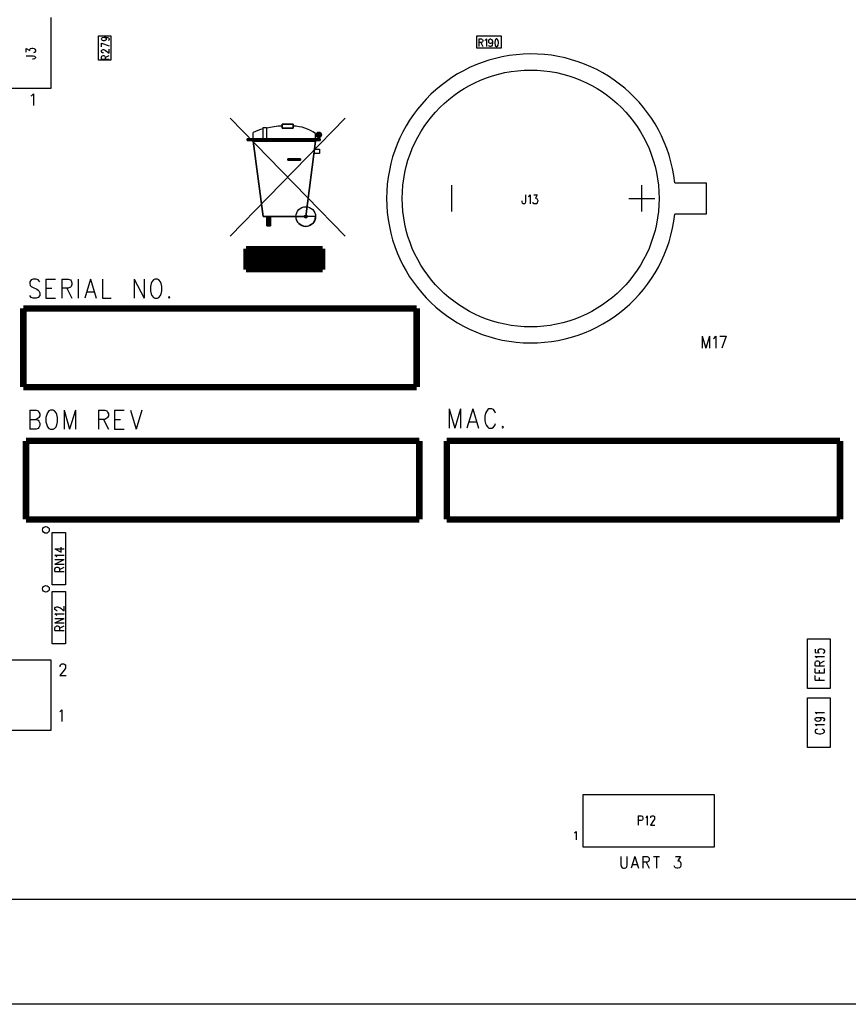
# Model space of a CAD drawing. Extents: x 11.9 to 28.1, y 10.8 to 21.2.
# Tile 10 of 23: x 18.6 to 21.7, y 14.3 to 18. Entities that reach past the tile are written whole.
import ezdxf

# ---------------------------------------------------------------- set-up
doc = ezdxf.new("R2010")
doc.units = 0
doc.header["$MEASUREMENT"] = 0
doc.layers.add('LAYNR1', color=2, linetype='Continuous')

msp = doc.modelspace()

# ---------------------------------------------------------------- linework, layer by layer
at = {"layer": 'LAYNR1', "color": 7}
for points in [[(18.702, 18.05), (18.702, 17.78)], [(18.883, 17.888), (18.883, 17.981)], [(18.883, 17.981), (18.93, 17.981)], [(18.895, 17.969), (18.896, 17.972), (18.899, 17.974), (18.905, 17.975), (18.912, 17.975), (18.918, 17.974), (18.923, 17.972), (18.924, 17.969)], [(18.913, 17.969), (18.913, 17.968), (18.912, 17.965), (18.909, 17.962), (18.905, 17.961), (18.903, 17.961), (18.899, 17.962), (18.896, 17.965), (18.895, 17.968), (18.895, 17.969)], [(18.905, 17.975), (18.909, 17.974), (18.912, 17.972), (18.913, 17.969)], [(18.924, 17.969), (18.924, 17.967), (18.923, 17.964), (18.92, 17.962)], [(18.93, 17.981), (18.93, 17.888)], [(20.327, 17.981), (20.42, 17.981)], [(20.327, 17.933), (20.327, 17.981)], [(20.334, 17.969), (20.334, 17.94)], [(20.334, 17.969), (20.344, 17.969), (20.347, 17.967), (20.348, 17.966), (20.349, 17.963), (20.349, 17.96), (20.348, 17.958), (20.347, 17.956), (20.344, 17.955), (20.334, 17.955)], [(20.358, 17.963), (20.36, 17.965), (20.363, 17.969), (20.363, 17.94)], [(20.379, 17.951), (20.378, 17.951), (20.375, 17.952), (20.373, 17.955), (20.372, 17.959), (20.372, 17.96), (20.373, 17.965), (20.375, 17.967), (20.378, 17.969), (20.379, 17.969)], [(20.379, 17.969), (20.382, 17.967), (20.385, 17.965), (20.386, 17.959), (20.386, 17.952), (20.385, 17.945), (20.382, 17.941), (20.379, 17.94)], [(20.386, 17.959), (20.385, 17.955), (20.382, 17.952), (20.379, 17.951)], [(20.42, 17.981), (20.42, 17.933)], [(18.607, 17.918), (18.607, 17.932), (18.621, 17.924), (18.621, 17.928), (18.623, 17.931), (18.624, 17.932), (18.629, 17.933), (18.633, 17.933), (18.638, 17.932), (18.641, 17.929), (18.643, 17.926), (18.643, 17.922), (18.641, 17.918), (18.639, 17.917), (18.636, 17.916)], [(18.895, 17.952), (18.924, 17.942)], [(18.895, 17.938), (18.895, 17.952)], [(18.895, 17.924), (18.896, 17.926), (18.898, 17.927), (18.901, 17.928), (18.903, 17.928), (18.906, 17.927), (18.91, 17.925), (18.924, 17.914), (18.924, 17.929)], [(18.902, 17.915), (18.901, 17.915), (18.898, 17.916), (18.896, 17.917), (18.895, 17.92), (18.895, 17.924)], [(20.42, 17.933), (20.327, 17.933)], [(20.342, 17.955), (20.349, 17.94)], [(20.379, 17.94), (20.377, 17.94), (20.374, 17.941), (20.373, 17.944)], [(18.607, 17.904), (18.634, 17.904), (18.639, 17.903), (18.641, 17.902), (18.643, 17.899), (18.643, 17.897), (18.641, 17.894), (18.639, 17.893), (18.634, 17.892), (18.631, 17.892)], [(18.93, 17.888), (18.883, 17.888)], [(18.895, 17.891), (18.895, 17.9), (18.896, 17.903), (18.898, 17.904), (18.901, 17.905), (18.903, 17.905), (18.906, 17.904), (18.907, 17.903), (18.909, 17.9), (18.909, 17.891)], [(18.895, 17.891), (18.924, 17.891)], [(18.909, 17.898), (18.924, 17.905)], [(18.702, 17.78), (16.345, 17.78)], [(18.626, 17.751), (18.629, 17.753), (18.635, 17.759), (18.635, 17.714)], [(19.824, 17.666), (19.386, 17.216)], [(19.386, 17.666), (19.824, 17.216)], [(19.511, 17.631), (19.524, 17.631)], [(19.511, 17.583), (19.511, 17.631)], [(19.524, 17.631), (19.524, 17.583)], [(19.584, 17.628), (19.584, 17.643)], [(19.584, 17.643), (19.584, 17.628)], [(19.584, 17.643), (19.626, 17.643)], [(19.626, 17.643), (19.584, 17.643)], [(19.626, 17.628), (19.584, 17.628)], [(19.584, 17.628), (19.626, 17.628)], [(19.626, 17.643), (19.626, 17.628)], [(19.626, 17.628), (19.626, 17.643)], [(19.451, 17.588), (19.451, 17.581)], [(19.451, 17.581), (19.451, 17.588)], [(19.729, 17.588), (19.451, 17.588)], [(19.451, 17.588), (19.729, 17.588)], [(19.451, 17.585), (19.729, 17.585)], [(19.474, 17.586), (19.474, 17.611)], [(19.711, 17.586), (19.711, 17.608)], [(19.734, 17.603), (19.713, 17.603)], [(19.734, 17.603), (19.713, 17.603)], [(19.713, 17.602), (19.734, 17.602)], [(19.714, 17.607), (19.733, 17.607)], [(19.715, 17.598), (19.732, 17.598)], [(19.717, 17.611), (19.73, 17.611)], [(19.729, 17.581), (19.729, 17.588)], [(19.729, 17.588), (19.729, 17.581)], [(19.451, 17.581), (19.729, 17.581)], [(19.729, 17.581), (19.451, 17.581)], [(19.474, 17.578), (19.711, 17.578)], [(19.711, 17.578), (19.474, 17.578)], [(19.511, 17.291), (19.474, 17.578)], [(19.474, 17.578), (19.511, 17.291)], [(19.711, 17.578), (19.674, 17.291)], [(19.674, 17.291), (19.711, 17.578)], [(19.709, 17.548), (19.726, 17.548)], [(19.726, 17.548), (19.726, 17.531)], [(19.606, 17.506), (19.606, 17.511)], [(19.606, 17.511), (19.606, 17.506)], [(19.606, 17.511), (19.654, 17.511)], [(19.654, 17.511), (19.606, 17.511)], [(19.606, 17.51), (19.654, 17.51)], [(19.654, 17.511), (19.654, 17.506)], [(19.654, 17.506), (19.654, 17.511)], [(19.726, 17.531), (19.706, 17.531)], [(19.654, 17.506), (19.606, 17.506)], [(19.606, 17.506), (19.654, 17.506)], [(20.231, 17.31), (20.231, 17.41)], [(20.956, 17.31), (20.956, 17.41)], [(21.082, 17.42), (21.202, 17.42)], [(21.202, 17.42), (21.202, 17.365)], [(20.512, 17.374), (20.512, 17.347)], [(20.524, 17.367), (20.526, 17.369)], [(20.526, 17.369), (20.53, 17.374)], [(20.53, 17.374), (20.53, 17.339)], [(20.544, 17.374), (20.557, 17.374)], [(20.557, 17.374), (20.55, 17.361)], [(20.55, 17.361), (20.554, 17.361)], [(20.554, 17.361), (20.556, 17.359)], [(20.556, 17.359), (20.557, 17.357)], [(20.906, 17.36), (21.006, 17.36)], [(21.202, 17.365), (21.202, 17.3)], [(20.5, 17.347), (20.5, 17.351)], [(20.501, 17.342), (20.5, 17.347)], [(20.502, 17.34), (20.501, 17.342)], [(20.505, 17.339), (20.502, 17.34)], [(20.507, 17.339), (20.505, 17.339)], [(20.51, 17.34), (20.507, 17.339)], [(20.511, 17.342), (20.51, 17.34)], [(20.512, 17.347), (20.511, 17.342)], [(20.542, 17.342), (20.541, 17.346)], [(20.544, 17.34), (20.542, 17.342)], [(20.547, 17.339), (20.544, 17.34)], [(20.551, 17.339), (20.547, 17.339)], [(20.555, 17.34), (20.551, 17.339)], [(20.557, 17.344), (20.555, 17.34)], [(20.557, 17.357), (20.559, 17.352)], [(20.559, 17.349), (20.557, 17.344)], [(20.559, 17.352), (20.559, 17.349)], [(19.674, 17.291), (19.511, 17.291)], [(19.511, 17.291), (19.674, 17.291)], [(19.526, 17.256), (19.526, 17.288)], [(19.526, 17.288), (19.526, 17.256)], [(19.526, 17.288), (19.539, 17.288)], [(19.539, 17.288), (19.526, 17.288)], [(19.526, 17.287), (19.539, 17.287)], [(19.526, 17.283), (19.539, 17.283)], [(19.539, 17.288), (19.539, 17.256)], [(19.539, 17.256), (19.539, 17.288)], [(19.711, 17.291), (19.636, 17.291)], [(19.679, 17.291), (19.669, 17.291)], [(21.202, 17.3), (21.082, 17.3)], [(19.526, 17.278), (19.539, 17.278)], [(19.526, 17.274), (19.539, 17.274)], [(19.526, 17.269), (19.539, 17.269)], [(19.526, 17.265), (19.539, 17.265)], [(19.526, 17.26), (19.539, 17.26)], [(19.539, 17.256), (19.526, 17.256)], [(19.526, 17.256), (19.539, 17.256)], [(18.626, 17.049), (18.621, 17.042)], [(18.621, 17.042), (18.621, 17.035)], [(18.621, 17.035), (18.623, 17.028)], [(18.623, 17.028), (18.626, 17.024)], [(18.634, 17.052), (18.626, 17.049)], [(18.626, 17.024), (18.632, 17.021)], [(18.632, 17.021), (18.648, 17.014)], [(18.645, 17.052), (18.634, 17.052)], [(18.653, 17.049), (18.645, 17.052)], [(18.659, 17.042), (18.653, 17.049)], [(18.683, 17.052), (18.683, 16.979)], [(18.683, 17.052), (18.719, 17.052)], [(18.743, 17.052), (18.743, 16.979)], [(18.743, 17.052), (18.768, 17.052)], [(18.768, 17.052), (18.776, 17.049)], [(18.776, 17.021), (18.768, 17.017)], [(18.776, 17.049), (18.779, 17.045)], [(18.779, 17.024), (18.776, 17.021)], [(18.779, 17.045), (18.782, 17.038)], [(18.782, 17.031), (18.779, 17.024)], [(18.782, 17.038), (18.782, 17.031)], [(18.806, 17.052), (18.806, 16.979)], [(18.853, 17.052), (18.831, 16.979)], [(18.853, 17.052), (18.874, 16.979)], [(18.899, 17.052), (18.899, 16.979)], [(19.019, 17.052), (19.019, 16.979)], [(19.019, 17.052), (19.057, 16.979)], [(19.057, 17.052), (19.057, 16.979)], [(19.084, 17.035), (19.082, 17.024)], [(19.082, 17.024), (19.082, 17.007)], [(19.087, 17.042), (19.084, 17.035)], [(19.093, 17.049), (19.087, 17.042)], [(19.098, 17.052), (19.093, 17.049)], [(19.109, 17.052), (19.098, 17.052)], [(19.114, 17.049), (19.109, 17.052)], [(19.12, 17.042), (19.114, 17.049)], [(19.123, 17.035), (19.12, 17.042)], [(19.125, 17.024), (19.123, 17.035)], [(19.125, 17.007), (19.125, 17.024)], [(18.626, 16.982), (18.621, 16.989)], [(18.634, 16.979), (18.626, 16.982)], [(18.653, 16.982), (18.645, 16.979)], [(18.648, 17.014), (18.653, 17.01)], [(18.653, 17.01), (18.656, 17.007)], [(18.659, 16.989), (18.653, 16.982)], [(18.656, 17.007), (18.659, 17)], [(18.659, 17), (18.659, 16.989)], [(18.683, 17.017), (18.705, 17.017)], [(18.768, 17.017), (18.743, 17.017)], [(18.763, 17.017), (18.782, 16.979)], [(18.839, 17.003), (18.866, 17.003)], [(19.082, 17.007), (19.084, 16.996)], [(19.084, 16.996), (19.087, 16.989)], [(19.087, 16.989), (19.093, 16.982)], [(19.093, 16.982), (19.098, 16.979)], [(19.109, 16.979), (19.114, 16.982)], [(19.114, 16.982), (19.12, 16.989)], [(19.12, 16.989), (19.123, 16.996)], [(19.123, 16.996), (19.125, 17.007)], [(19.153, 16.986), (19.15, 16.982)], [(19.15, 16.982), (19.153, 16.979)], [(19.155, 16.982), (19.153, 16.986)], [(19.153, 16.979), (19.155, 16.982)], [(18.645, 16.979), (18.634, 16.979)], [(18.683, 16.979), (18.719, 16.979)], [(18.899, 16.979), (18.932, 16.979)], [(19.098, 16.979), (19.109, 16.979)], [(21.186, 16.834), (21.186, 16.789)], [(21.186, 16.834), (21.2, 16.789)], [(21.214, 16.834), (21.2, 16.789)], [(21.214, 16.834), (21.214, 16.789)], [(21.229, 16.826), (21.233, 16.828), (21.238, 16.834), (21.238, 16.789)], [(21.254, 16.834), (21.278, 16.834)], [(21.278, 16.834), (21.261, 16.789)], [(18.621, 16.552), (18.621, 16.479)], [(18.621, 16.552), (18.645, 16.552)], [(18.645, 16.552), (18.653, 16.549)], [(18.653, 16.549), (18.656, 16.545)], [(18.656, 16.545), (18.659, 16.538)], [(18.659, 16.531), (18.656, 16.524)], [(18.659, 16.538), (18.659, 16.531)], [(18.686, 16.535), (18.683, 16.524)], [(18.689, 16.542), (18.686, 16.535)], [(18.694, 16.549), (18.689, 16.542)], [(18.7, 16.552), (18.694, 16.549)], [(18.711, 16.552), (18.7, 16.552)], [(18.716, 16.549), (18.711, 16.552)], [(18.722, 16.542), (18.716, 16.549)], [(18.724, 16.535), (18.722, 16.542)], [(18.727, 16.524), (18.724, 16.535)], [(18.752, 16.552), (18.752, 16.479)], [(18.752, 16.552), (18.773, 16.479)], [(18.795, 16.552), (18.773, 16.479)], [(18.795, 16.552), (18.795, 16.479)], [(18.883, 16.552), (18.883, 16.479)], [(18.883, 16.552), (18.907, 16.552)], [(18.907, 16.552), (18.915, 16.549)], [(18.915, 16.549), (18.918, 16.545)], [(18.918, 16.545), (18.921, 16.538)], [(18.921, 16.531), (18.918, 16.524)], [(18.921, 16.538), (18.921, 16.531)], [(18.945, 16.552), (18.945, 16.479)], [(18.945, 16.552), (18.981, 16.552)], [(19.005, 16.552), (19.027, 16.479)], [(19.049, 16.552), (19.027, 16.479)], [(20.221, 16.557), (20.221, 16.484)], [(20.221, 16.557), (20.243, 16.484)], [(20.264, 16.557), (20.243, 16.484)], [(20.264, 16.557), (20.264, 16.484)], [(20.311, 16.557), (20.289, 16.484)], [(20.311, 16.557), (20.333, 16.484)], [(20.36, 16.54), (20.357, 16.529)], [(20.363, 16.547), (20.36, 16.54)], [(20.368, 16.554), (20.363, 16.547)], [(20.373, 16.557), (20.368, 16.554)], [(20.384, 16.557), (20.373, 16.557)], [(20.39, 16.554), (20.384, 16.557)], [(20.395, 16.547), (20.39, 16.554)], [(20.398, 16.54), (20.395, 16.547)], [(18.621, 16.517), (18.645, 16.517)], [(18.653, 16.521), (18.645, 16.517)], [(18.645, 16.517), (18.653, 16.514)], [(18.656, 16.524), (18.653, 16.521)], [(18.653, 16.514), (18.656, 16.51)], [(18.656, 16.51), (18.659, 16.503)], [(18.659, 16.503), (18.659, 16.493)], [(18.683, 16.524), (18.683, 16.507)], [(18.683, 16.507), (18.686, 16.496)], [(18.686, 16.496), (18.689, 16.489)], [(18.722, 16.489), (18.724, 16.496)], [(18.724, 16.496), (18.727, 16.507)], [(18.727, 16.507), (18.727, 16.524)], [(18.907, 16.517), (18.883, 16.517)], [(18.902, 16.517), (18.921, 16.479)], [(18.915, 16.521), (18.907, 16.517)], [(18.918, 16.524), (18.915, 16.521)], [(18.945, 16.517), (18.967, 16.517)], [(20.297, 16.508), (20.324, 16.508)], [(20.357, 16.529), (20.357, 16.512)], [(20.357, 16.512), (20.36, 16.501)], [(20.36, 16.501), (20.363, 16.494)], [(20.363, 16.494), (20.368, 16.487)], [(20.39, 16.487), (20.395, 16.494)], [(20.395, 16.494), (20.398, 16.501)], [(18.645, 16.479), (18.621, 16.479)], [(18.653, 16.482), (18.645, 16.479)], [(18.656, 16.486), (18.653, 16.482)], [(18.659, 16.493), (18.656, 16.486)], [(18.689, 16.489), (18.694, 16.482)], [(18.694, 16.482), (18.7, 16.479)], [(18.7, 16.479), (18.711, 16.479)], [(18.711, 16.479), (18.716, 16.482)], [(18.716, 16.482), (18.722, 16.489)], [(18.945, 16.479), (18.981, 16.479)], [(20.368, 16.487), (20.373, 16.484)], [(20.373, 16.484), (20.384, 16.484)], [(20.384, 16.484), (20.39, 16.487)], [(20.425, 16.491), (20.423, 16.487)], [(20.423, 16.487), (20.425, 16.484)], [(20.428, 16.487), (20.425, 16.491)], [(20.425, 16.484), (20.428, 16.487)], [(18.707, 15.885), (18.707, 16.085)], [(18.707, 16.085), (18.757, 16.085)], [(18.757, 16.085), (18.757, 15.885)], [(18.717, 16.023), (18.741, 16.01), (18.741, 16.029)], [(18.717, 16.023), (18.753, 16.023)], [(18.724, 15.993), (18.722, 15.995), (18.717, 15.999), (18.753, 15.999)], [(18.717, 15.964), (18.753, 15.982)], [(18.717, 15.982), (18.753, 15.982)], [(18.717, 15.964), (18.753, 15.964)], [(18.717, 15.936), (18.717, 15.947), (18.719, 15.95), (18.721, 15.952), (18.724, 15.953), (18.728, 15.953), (18.731, 15.952), (18.733, 15.95), (18.734, 15.947), (18.734, 15.936)], [(18.717, 15.936), (18.753, 15.936)], [(18.734, 15.944), (18.753, 15.953)], [(18.757, 15.885), (18.707, 15.885)], [(18.707, 15.66), (18.707, 15.86)], [(18.707, 15.86), (18.757, 15.86)], [(18.757, 15.86), (18.757, 15.66)], [(18.717, 15.797), (18.719, 15.8)], [(18.717, 15.792), (18.717, 15.797)], [(18.719, 15.79), (18.717, 15.792)], [(18.719, 15.8), (18.721, 15.801)], [(18.721, 15.789), (18.719, 15.79)], [(18.721, 15.801), (18.724, 15.802)], [(18.724, 15.787), (18.721, 15.789)], [(18.724, 15.802), (18.728, 15.802)], [(18.726, 15.787), (18.724, 15.787)], [(18.728, 15.802), (18.731, 15.801)], [(18.731, 15.801), (18.736, 15.799)], [(18.736, 15.799), (18.753, 15.786)], [(18.753, 15.786), (18.753, 15.804)], [(18.722, 15.771), (18.717, 15.775)], [(18.717, 15.775), (18.753, 15.775)], [(18.717, 15.74), (18.753, 15.757)], [(18.717, 15.757), (18.753, 15.757)], [(18.724, 15.769), (18.722, 15.771)], [(18.717, 15.74), (18.753, 15.74)], [(18.717, 15.722), (18.719, 15.726)], [(18.717, 15.711), (18.717, 15.722)], [(18.717, 15.711), (18.753, 15.711)], [(18.719, 15.726), (18.721, 15.727)], [(18.721, 15.727), (18.724, 15.729)], [(18.724, 15.729), (18.728, 15.729)], [(18.728, 15.729), (18.731, 15.727)], [(18.731, 15.727), (18.733, 15.726)], [(18.733, 15.726), (18.734, 15.722)], [(18.734, 15.72), (18.753, 15.729)], [(18.734, 15.722), (18.734, 15.711)], [(21.588, 15.49), (21.588, 15.679)], [(21.588, 15.679), (21.675, 15.679)], [(21.675, 15.679), (21.675, 15.49)], [(18.757, 15.66), (18.707, 15.66)], [(21.617, 15.64), (21.617, 15.627)], [(21.629, 15.635), (21.631, 15.639)], [(21.629, 15.631), (21.629, 15.635)], [(21.631, 15.627), (21.629, 15.631)], [(21.631, 15.639), (21.634, 15.641)], [(21.634, 15.641), (21.639, 15.642)], [(21.639, 15.642), (21.643, 15.641)], [(21.643, 15.641), (21.648, 15.64)], [(21.648, 15.64), (21.651, 15.637)], [(21.651, 15.637), (21.653, 15.634)], [(21.653, 15.63), (21.651, 15.626)], [(21.653, 15.634), (21.653, 15.63)], [(16.468, 15.6), (18.702, 15.6)], [(18.702, 15.6), (18.702, 15.33)], [(21.617, 15.627), (21.633, 15.626)], [(21.622, 15.609), (21.617, 15.612)], [(21.617, 15.612), (21.653, 15.612)], [(21.617, 15.589), (21.619, 15.592)], [(21.619, 15.592), (21.621, 15.594)], [(21.621, 15.594), (21.624, 15.595)], [(21.624, 15.606), (21.622, 15.609)], [(21.624, 15.595), (21.628, 15.595)], [(21.628, 15.595), (21.631, 15.594)], [(21.633, 15.626), (21.631, 15.627)], [(21.631, 15.594), (21.633, 15.592)], [(21.633, 15.592), (21.634, 15.589)], [(21.634, 15.586), (21.653, 15.595)], [(21.649, 15.625), (21.646, 15.624)], [(21.651, 15.626), (21.649, 15.625)], [(18.737, 15.573), (18.737, 15.576), (18.739, 15.58), (18.741, 15.582), (18.744, 15.584), (18.751, 15.584), (18.755, 15.582), (18.757, 15.58), (18.758, 15.576), (18.758, 15.571), (18.757, 15.567), (18.753, 15.56), (18.736, 15.539)], [(21.617, 15.577), (21.617, 15.589)], [(21.617, 15.577), (21.653, 15.577)], [(21.617, 15.55), (21.617, 15.566)], [(21.634, 15.589), (21.634, 15.577)], [(21.634, 15.55), (21.634, 15.56)], [(21.653, 15.55), (21.653, 15.566)], [(18.736, 15.539), (18.76, 15.539)], [(21.617, 15.55), (21.653, 15.55)], [(21.617, 15.522), (21.617, 15.539)], [(21.617, 15.522), (21.653, 15.522)], [(21.634, 15.522), (21.634, 15.532)], [(21.675, 15.49), (21.588, 15.49)], [(21.588, 15.265), (21.588, 15.454)], [(21.588, 15.454), (21.675, 15.454)], [(21.675, 15.454), (21.675, 15.265)], [(18.736, 15.401), (18.739, 15.403), (18.744, 15.409), (18.744, 15.364)], [(21.624, 15.392), (21.622, 15.394), (21.617, 15.398), (21.653, 15.398)], [(21.629, 15.38), (21.634, 15.379), (21.638, 15.377), (21.639, 15.373), (21.639, 15.372), (21.638, 15.368), (21.634, 15.366), (21.629, 15.364), (21.628, 15.364), (21.622, 15.366), (21.619, 15.368), (21.617, 15.372), (21.617, 15.373), (21.619, 15.377), (21.622, 15.379), (21.629, 15.38), (21.638, 15.38), (21.646, 15.379), (21.651, 15.377), (21.653, 15.373), (21.653, 15.37), (21.651, 15.367), (21.648, 15.366)], [(18.702, 15.33), (16.345, 15.33)], [(21.624, 15.347), (21.622, 15.349), (21.617, 15.353), (21.653, 15.353)], [(21.626, 15.335), (21.622, 15.334), (21.619, 15.332), (21.617, 15.329), (21.617, 15.324), (21.619, 15.322), (21.622, 15.319), (21.626, 15.318), (21.631, 15.317), (21.639, 15.317), (21.644, 15.318), (21.648, 15.319), (21.651, 15.322), (21.653, 15.324), (21.653, 15.329), (21.651, 15.332), (21.648, 15.334), (21.644, 15.335)], [(21.675, 15.265), (21.588, 15.265)], [(20.732, 14.885), (20.732, 15.085)], [(20.732, 15.085), (21.232, 15.085)], [(21.232, 15.085), (21.232, 14.885)], [(20.942, 15.004), (20.942, 14.969)], [(20.942, 15.004), (20.954, 15.004)], [(20.954, 15.004), (20.957, 15.003)], [(20.957, 15.003), (20.959, 15.001)], [(20.959, 15.001), (20.96, 14.997)], [(20.96, 14.992), (20.959, 14.989)], [(20.96, 14.997), (20.96, 14.992)], [(20.971, 14.997), (20.974, 14.999)], [(20.974, 14.999), (20.977, 15.004)], [(20.977, 15.004), (20.977, 14.969)], [(20.99, 14.997), (20.991, 15.001)], [(20.99, 14.996), (20.99, 14.997)], [(20.991, 15.001), (20.992, 15.003)], [(20.992, 15.003), (20.995, 15.004)], [(20.995, 15.004), (21, 15.004)], [(21, 15.004), (21.002, 15.003)], [(21.004, 14.991), (21.001, 14.986)], [(21.002, 15.003), (21.004, 15.001)], [(21.004, 15.001), (21.005, 14.997)], [(21.005, 14.994), (21.004, 14.991)], [(21.005, 14.997), (21.005, 14.994)], [(20.954, 14.986), (20.942, 14.986)], [(20.957, 14.987), (20.954, 14.986)], [(20.959, 14.989), (20.957, 14.987)], [(21.001, 14.986), (20.989, 14.969)], [(20.989, 14.969), (21.006, 14.969)], [(20.699, 14.939), (20.702, 14.941), (20.705, 14.945), (20.705, 14.912)], [(21.232, 14.885), (20.732, 14.885)], [(20.876, 14.849), (20.876, 14.817), (20.878, 14.81), (20.881, 14.806), (20.886, 14.804)], [(20.89, 14.804), (20.895, 14.806), (20.899, 14.81), (20.9, 14.817), (20.9, 14.849)], [(20.93, 14.849), (20.916, 14.804)], [(20.93, 14.849), (20.944, 14.804)], [(20.96, 14.849), (20.96, 14.804)], [(20.96, 14.849), (20.976, 14.849), (20.981, 14.847), (20.983, 14.845), (20.984, 14.841), (20.984, 14.836), (20.983, 14.832), (20.981, 14.83), (20.976, 14.828), (20.96, 14.828)], [(21, 14.849), (21.024, 14.849)], [(21.012, 14.849), (21.012, 14.804)], [(21.084, 14.849), (21.103, 14.849), (21.093, 14.832), (21.098, 14.832), (21.101, 14.83), (21.103, 14.828), (21.105, 14.821)], [(20.886, 14.804), (20.89, 14.804)], [(20.921, 14.819), (20.939, 14.819)], [(20.972, 14.828), (20.984, 14.804)], [(21.089, 14.804), (21.084, 14.806), (21.082, 14.808), (21.08, 14.813)], [(21.094, 14.804), (21.089, 14.804)], [(21.105, 14.821), (21.105, 14.817), (21.103, 14.81), (21.1, 14.806), (21.094, 14.804)], [(24.932, 14.685), (14.582, 14.685)], [(24.932, 14.285), (14.582, 14.285)]]:
    msp.add_lwpolyline(points, dxfattribs=at)
msp.add_lwpolyline([(20.401, 17.969), (20.398, 17.967), (20.396, 17.963), (20.395, 17.956), (20.395, 17.952), (20.396, 17.945), (20.398, 17.941), (20.401, 17.94), (20.403, 17.94), (20.406, 17.941), (20.408, 17.945), (20.409, 17.952), (20.409, 17.956), (20.408, 17.963), (20.406, 17.967), (20.403, 17.969), (20.401, 17.969)], close=True, dxfattribs=at)
for points in [[(21.082, 17.42, 18.32494), (21.082, 17.3)], [(19.511, 17.626, 0.048424), (19.473, 17.611)], [(19.584, 17.636, 0.051586), (19.524, 17.628)], [(19.711, 17.608, 0.149018), (19.626, 17.636)], [(19.713, 17.603, 1), (19.734, 17.603)], [(19.713, 17.603, 1), (19.734, 17.603)], [(19.636, 17.291, 1), (19.711, 17.291)], [(19.669, 17.291, 1), (19.679, 17.291)]]:
    msp.add_lwpolyline(points, format="xyb", dxfattribs=at)
for points, const_width in [([(19.446, 17.168), (19.739, 17.168)], 0.02), ([(19.739, 17.168), (19.446, 17.168)], 0.02), ([(19.446, 17.088), (19.446, 17.168)], 0.02), ([(19.446, 17.168), (19.446, 17.088)], 0.02), ([(19.446, 17.16), (19.739, 17.16)], 0.02), ([(19.739, 17.168), (19.739, 17.088)], 0.02), ([(19.739, 17.088), (19.739, 17.168)], 0.02), ([(19.446, 17.142), (19.739, 17.142)], 0.02), ([(19.446, 17.124), (19.739, 17.124)], 0.02), ([(19.446, 17.106), (19.739, 17.106)], 0.02), ([(19.739, 17.088), (19.446, 17.088)], 0.02), ([(19.446, 17.088), (19.739, 17.088)], 0.02), ([(20.097, 16.94), (18.597, 16.94)], 0.025), ([(18.597, 16.94), (18.597, 16.64)], 0.025), ([(20.097, 16.64), (20.097, 16.94)], 0.025), ([(18.597, 16.64), (20.097, 16.64)], 0.025), ([(20.107, 16.435), (18.607, 16.435)], 0.025), ([(18.607, 16.435), (18.607, 16.135)], 0.025), ([(20.107, 16.135), (20.107, 16.435)], 0.025), ([(21.712, 16.435), (20.212, 16.435)], 0.025), ([(20.212, 16.435), (20.212, 16.135)], 0.025), ([(21.712, 16.135), (21.712, 16.435)], 0.025), ([(18.607, 16.135), (20.107, 16.135)], 0.025), ([(20.212, 16.135), (21.712, 16.135)], 0.025)]:
    msp.add_lwpolyline(points, dxfattribs=dict(at, const_width=const_width))
for centre, radius in [((20.532, 17.36), 0.49), ((19.724, 17.603), 0.0102), ((19.724, 17.603), 0.0102), ((19.674, 17.291), 0.0375), ((19.674, 17.291), 0.005), ((19.446, 17.16), 0.005), ((19.446, 17.142), 0.005), ((19.739, 17.16), 0.005), ((19.739, 17.142), 0.005), ((19.446, 17.124), 0.005), ((19.446, 17.106), 0.005), ((19.739, 17.124), 0.005), ((19.739, 17.106), 0.005), ((18.683, 16.095), 0.0127), ((18.683, 15.87), 0.0127)]:
    msp.add_circle(centre, radius, dxfattribs=at)

doc.saveas('drawing.dxf')
